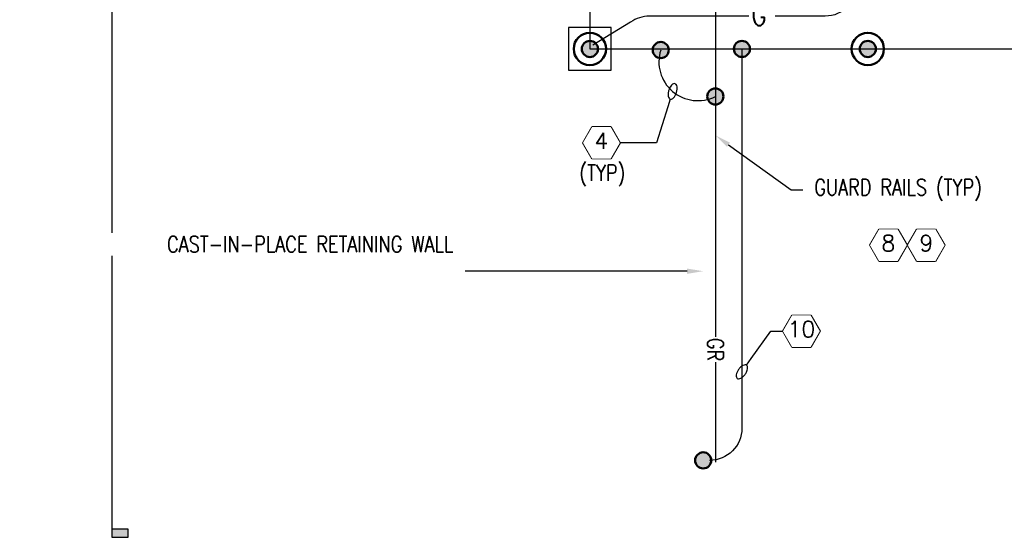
# Model space of a CAD drawing. Header units: inches. Extents: x -15873 to 18161, y -662 to 1950.
# Tile 2 of 18: x -459 to 271, y -662 to -278. Entities that reach past the tile are written whole.
import ezdxf
from ezdxf import colors
from ezdxf.entities.mleader import LeaderData, LeaderLine
from ezdxf.enums import TextEntityAlignment as Align
from ezdxf.math import Vec2, Vec3

# ---------------------------------------------------------------- set-up
doc = ezdxf.new("R2010")
doc.units = ezdxf.units.IN
doc.header["$MEASUREMENT"] = 0
doc.set_wipeout_variables(frame=1)
for name, color, linetype, lineweight in [('E-ANNO-KEYN', 2, 'Continuous', 25), ('E-ANNO-SYMB', 2, 'Continuous', 25), ('E-ANNO-TEXT', 2, 'Continuous', 25), ('E-GRND-CIRC', 4, 'Continuous', 50), ('G-ANNO-SYMB', 2, 'Continuous', 25), ('G-Bgrd-Std-Scrn', 8, 'Continuous', 35)]:
    doc.layers.add(name, color=color, linetype=linetype, lineweight=lineweight)
doc.styles.add('Annotative', font='romans.shx', dxfattribs={"width": 0.8, "height": 0.125})
doc.styles.get("Standard").update_dxf_attribs({"font": 'romans.shx', "width": 0.8})

# ---------------------------------------------------------------- blocks, each defined once
blk = doc.blocks.new('GNDROD')
h = blk.add_hatch(color=256)
edge = h.paths.add_edge_path()
edge.add_arc((0, 0), 0.0625, 0, 360)
for radius in [0.125, 0.0625]:
    blk.add_circle((0, 0), radius)
blk = doc.blocks.new('CONDDN')
h = blk.add_hatch(color=256)
edge = h.paths.add_edge_path()
edge.add_arc((0, 0), 0.0622, 0, 360)
blk.add_circle((0, 0), 0.0622)
blk = doc.blocks.new('_TagHexagon')
at = {"color": 0, "linetype": 'ByBlock', "transparency": 16777216}
blk.add_lwpolyline([(-0.1443, 0), (-0.0722, 0.125), (0.0722, 0.125), (0.1443, 0), (0.0722, -0.125), (-0.0722, -0.125)], close=True, dxfattribs=at)
at = {"transparency": 16777216}
blk.add_wipeout([(-0.071, 0.123), (0.071, 0.123), (0.1421, 0), (0.071, -0.123), (-0.071, -0.123), (-0.1421, 0)], dxfattribs=at)
at = {"color": 0, "transparency": 16777216, "style": 'Annotative'}
blk.add_attdef('TAGNUMBER', text='', height=0.125, dxfattribs=at).set_placement((0, -0.0469), align=Align.CENTER)
blk = doc.blocks.new('Loop_2')
at = {"color": 1}
blk.add_line((-0.5, 0), (-1, 0), dxfattribs=at)
blk.add_lwpolyline([(0, 0.249, 0.050817), (-0.202, 0.228, 0.064661), (-0.354, 0.176, 0.10407), (-0.47, 0.084, 0.175425), (-0.5, 0, 0.175425), (-0.47, -0.084, 0.10407), (-0.354, -0.176, 0.064661), (-0.202, -0.228, 0.050817), (0, -0.249, 0.050817), (0.202, -0.228, 0.064661), (0.354, -0.176, 0.10407), (0.47, -0.084, 0.175425), (0.5, 0, 0.175425), (0.47, 0.084, 0.10407), (0.354, 0.176, 0.064661), (0.202, 0.228, 0.050817)], format="xyb", close=True, dxfattribs=at)
blk = doc.blocks.new('_DetailCallout')
at = {"transparency": 16777216}
blk.add_line((0.3125, 0), (-0.3125, 0), dxfattribs=at)
blk.add_circle((0, 0), 0.3125, dxfattribs=at)
at = {"layer": 'E-ANNO-SYMB', "transparency": 16777216, "style": 'Annotative', "width": 0.8}
for tag, p in [('SHEETNUMBER', (0, -0.1562)), ('VIEWNUMBER', (0, 0.0208))]:
    blk.add_attdef(tag, text='', height=12, dxfattribs=at).set_placement(p, align=Align.CENTER)
blk = doc.blocks.new('*U13')
at = {"lineweight": -3}
blk.add_hatch(color=256, dxfattribs=at).paths.add_polyline_path([(13.6637, 0), (13.7262, 0), (13.7262, 0.125), (13.6637, 0.125)])
at = {"linetype": 'Continuous', "lineweight": -3}
blk.add_line((0.3125, 0), (13.7262, 0), dxfattribs=at)
at = {"lineweight": -3, "flags": 128}
blk.add_lwpolyline([(13.6637, 0), (13.7262, 0), (13.7262, 0.125), (13.6637, 0.125), (13.6637, 0)], close=True, dxfattribs=at)
at = {"linetype": 'Continuous', "lineweight": -3, "style": 'Annotative', "width": 0.8}
blk.add_attdef('X#', text='', height=0.125, dxfattribs=at).set_placement((0, 0.0469), align=Align.BOTTOM_CENTER)
blk.add_attdef('X-###', text='', height=0.125, dxfattribs=at).set_placement((0, -0.0469), align=Align.TOP_CENTER)

msp = doc.modelspace()

# ---------------------------------------------------------------- linework, layer by layer
at = {"layer": 'E-GRND-CIRC', "lineweight": -3}
for points in [[(-36, -300), (1218, -300), (1218, 300), (894, 300), (894, 228), (-36, 228)], [(-51.8515, -315.8515), (-20.1485, -315.8515), (-20.1485, -284.1485), (-51.8515, -284.1485)]]:
    msp.add_lwpolyline(points, close=True, dxfattribs=at)
msp.add_lwpolyline([(162.3148, -145.1502), (162.3148, -251.6658, -0.41421356), (138.3148, -275.6658), (8.1164, -275.6658, 0.15559273), (-5.778, -280.0968), (-33.7498, -297.0938)], format="xyb", dxfattribs=at)
at = {"layer": 'G-Bgrd-Std-Scrn', "lineweight": -3}
msp.add_line((57, 606), (57, -606.5466), dxfattribs=at)

# ---------------------------------------------------------------- block references
at = {"layer": 'E-GRND-CIRC', "lineweight": -3, "xscale": 96, "yscale": 96, "zscale": 96}
for name, p in [('GNDROD', (-36, -300)), ('GNDROD', (-36, -300)), ('CONDDN', (76.7016, -300))]:
    msp.add_blockref(name, p, dxfattribs=at)
at = {"layer": 'E-GRND-CIRC', "lineweight": -3, "yscale": 96, "zscale": 96, "rotation": 180}
for name, p, xscale in [('GNDROD', (170, -300), -96), ('CONDDN', (48, -605.1917), 96)]:
    msp.add_blockref(name, p, dxfattribs=dict(at, xscale=xscale))
at = {"layer": 'G-ANNO-SYMB', "lineweight": -3, "xscale": 96, "yscale": 96, "zscale": 96, "rotation": 270}
msp.add_blockref('*U13', (-390.2927, 655.4325), dxfattribs=at)

# ---------------------------------------------------------------- leaders
at = {"layer": 'E-ANNO-KEYN', "lineweight": -3}
ml = msp.add_multileader_block('Standard', dxfattribs=at)
ml.set_content('_TagHexagon', color=256, scale=96)
ml.set_attribute('TAGNUMBER', '10', width=0)
ml.set_leader_properties(color=1)
ml.set_arrow_properties(name='Loop_2')
ml.build(insert=Vec2(0, 0))
ml.multileader.update_dxf_attribs({"text_right_attachment_type": 6, "dogleg_length": 0.36, "arrow_head_size": 12, "scale": 96})
ctx = ml.context
ctx.base_point, ctx.scale, ctx.char_height, ctx.arrow_head_size, ctx.landing_gap_size, ctx.plane_origin = Vec3(106.9015, -509.3718), 96, 0.135, 12, 0.0675, Vec3(87.2398, -522.1781)
ctx.right_attachment = 6
notes = []
notes.append((ctx, [(1, (1, 1, 0), (98.0536, -509.3718), (1, 0), 8.8479, [(1, [(76.7016, -539.4933)], 0, [])])]))
ctx.block.insert = Vec3(120.7579, -509.3718)
for ctx, leaders in notes:
    for number, flags, end, landing, length, lines in leaders:
        leader = LeaderData()
        leader.index, (leader.has_last_leader_line, leader.has_dogleg_vector, leader.attachment_direction) = number, flags
        leader.last_leader_point, leader.dogleg_vector, leader.dogleg_length = Vec3(end), Vec3(landing), length
        for number, points, colour, breaks in lines:
            line = LeaderLine()
            line.index, line.vertices, line.color, line.breaks = number, Vec3.list(points), colors.encode_raw_color(colour), breaks
            leader.lines.append(line)
        ctx.leaders.append(leader)

# ---------------------------------------------------------------- next in the draw order: leaders
at = {"layer": 'G-Bgrd-Std-Scrn', "lineweight": -3}
ml = msp.add_multileader_mtext('Standard', dxfattribs=at)
ml.set_content('GR', color=256, style='Annotative')
ml.set_leader_properties(color=256)
ml.build(insert=Vec2(0, 0))
ml.multileader.update_dxf_attribs({"leader_type": 0, "text_right_attachment_type": 3, "dogleg_length": 0.36, "arrow_head_size": 12})
ctx = ml.context
ctx.base_point, ctx.char_height, ctx.arrow_head_size, ctx.landing_gap_size, ctx.plane_origin, ctx.plane_x_axis, ctx.plane_y_axis = Vec3(57.1023, -505.3018), 12, 12, 9, Vec3(55.8417, -634.4714), Vec3(0, -1), Vec3(1, 0)
ctx.right_attachment = 3
notes = []
notes.append((ctx, [(1, (1, 1, 0), (57.1023, -480.3738), (0, -1), 24.9281, [(1, [(4.0724, -451.6966)], 0, [])])]))
ctx.mtext.insert, ctx.mtext.text_direction, ctx.mtext.rotation, ctx.mtext.flow_direction = Vec3(63.1023, -514.3018), Vec3(0, -1), 4.71238898, 5
ctx.mtext.has_bg_fill, ctx.mtext.bg_color, ctx.mtext.bg_scale_factor, ctx.mtext.bg_transparency, ctx.mtext.use_window_bg_color = 1, -1073741824, 1.05, 0, 1
for ctx, leaders in notes:
    for number, flags, end, landing, length, lines in leaders:
        leader = LeaderData()
        leader.index, (leader.has_last_leader_line, leader.has_dogleg_vector, leader.attachment_direction) = number, flags
        leader.last_leader_point, leader.dogleg_vector, leader.dogleg_length = Vec3(end), Vec3(landing), length
        for number, points, colour, breaks in lines:
            line = LeaderLine()
            line.index, line.vertices, line.color, line.breaks = number, Vec3.list(points), colors.encode_raw_color(colour), breaks
            leader.lines.append(line)
        ctx.leaders.append(leader)

# ---------------------------------------------------------------- next in the draw order: linework, layer by layer
at = {"layer": 'E-GRND-CIRC', "lineweight": -3}
msp.add_lwpolyline([(76.7016, -300), (76.7016, -581.227, -0.41421356), (52.7016, -605.227)], format="xyb", dxfattribs=at)

# ---------------------------------------------------------------- next in the draw order: leaders
ml = msp.add_multileader_mtext('Standard', dxfattribs=at)
ml.set_content('G', color=(0, 178, 178), style='Annotative')
ml.set_leader_properties(color=1)
ml.build(insert=Vec2(0, 0))
ml.multileader.update_dxf_attribs({"leader_type": 0, "text_right_attachment_type": 3, "dogleg_length": 0.36, "arrow_head_size": 16, "scale": 128})
ctx = ml.context
ctx.base_point, ctx.scale, ctx.char_height, ctx.arrow_head_size, ctx.landing_gap_size, ctx.plane_origin = Vec3(71.5372, -274.5002), 128, 16, 16, 12, Vec3(192.3974, -275.7609)
ctx.right_attachment = 3
notes = []
notes.append((ctx, [(1, (1, 1, 0), (38.2998, -274.5002), (1, 0), 33.2374, [(1, [(9.6226, -327.5301)], 0, [])])]))
ctx.mtext.insert, ctx.mtext.flow_direction = Vec3(83.5372, -266.5002), 5
ctx.mtext.has_bg_fill, ctx.mtext.bg_color, ctx.mtext.bg_scale_factor, ctx.mtext.bg_transparency, ctx.mtext.use_window_bg_color = 1, -1073741824, 1.1, 0, 1
for ctx, leaders in notes:
    for number, flags, end, landing, length, lines in leaders:
        leader = LeaderData()
        leader.index, (leader.has_last_leader_line, leader.has_dogleg_vector, leader.attachment_direction) = number, flags
        leader.last_leader_point, leader.dogleg_vector, leader.dogleg_length = Vec3(end), Vec3(landing), length
        for number, points, colour, breaks in lines:
            line = LeaderLine()
            line.index, line.vertices, line.color, line.breaks = number, Vec3.list(points), colors.encode_raw_color(colour), breaks
            leader.lines.append(line)
        ctx.leaders.append(leader)

# ---------------------------------------------------------------- next in the draw order: linework, layer by layer
msp.add_arc((43.9689, -309.5636), 28.8015, 162.3028139, 296.9006243, dxfattribs=at)

# ---------------------------------------------------------------- next in the draw order: block references
at = {"layer": 'E-GRND-CIRC', "lineweight": -3, "xscale": 96, "yscale": 96, "zscale": 96}
for p in [(16.5304, -300.8083), (57, -335.2486)]:
    msp.add_blockref('CONDDN', p, dxfattribs=at)

# ---------------------------------------------------------------- next in the draw order: leaders
at = {"layer": 'E-ANNO-KEYN', "lineweight": -3}
ml = msp.add_multileader_block('Standard', dxfattribs=at)
ml.set_content('_TagHexagon', color=256, scale=96)
ml.set_attribute('TAGNUMBER', '1', width=0)
ml.set_leader_properties(color=1, linetype='ByLayer', lineweight=-1)
ml.build(insert=Vec2(0, 0))
ml.multileader.update_dxf_attribs({"text_right_attachment_type": 3, "dogleg_length": 0.36, "arrow_head_size": 12, "scale": 96})
ctx = ml.context
ctx.base_point, ctx.scale, ctx.char_height, ctx.arrow_head_size, ctx.landing_gap_size, ctx.plane_origin = Vec3(623.9051, -439.0034), 96, 0.135, 12, 0.0675, Vec3(622.8797, -441.2077)
ctx.right_attachment = 3
notes = []
notes.append((ctx, [(0, (0, 0, 0), (0, 0), (1, 0), 1, [])]))
ctx.block.insert = Vec3(642.3803, -439.0034)
ml = msp.add_multileader_block('Standard', dxfattribs=at)
ml.set_content('_TagHexagon', color=256, scale=96)
ml.set_attribute('TAGNUMBER', '4', width=0)
ml.set_leader_properties(color=1, linetype='ByLayer', lineweight=-1)
ml.set_arrow_properties(name='Loop_2')
ml.build(insert=Vec2(0, 0))
ml.multileader.update_dxf_attribs({"text_right_attachment_type": 3, "dogleg_length": 0.36, "arrow_head_size": 12, "scale": 96})
ctx = ml.context
ctx.base_point, ctx.scale, ctx.char_height, ctx.arrow_head_size, ctx.landing_gap_size, ctx.plane_origin = Vec3(-41.3135, -369.6382), 96, 0.135, 12, 0.0675, Vec3(-15.0963, -293.0614)
ctx.right_attachment = 3
notes.append((ctx, [(0, (1, 1, 0), (13.3381, -369.6382), (-1, 0), 26.9388, [(0, [(25.3027, -331.4976)], 0, [])])]))
ctx.block.insert = Vec3(-27.4571, -369.6382)
at = {"layer": 'E-ANNO-SYMB', "lineweight": -3}
ml = msp.add_multileader_block('Standard', dxfattribs=at)
ml.set_content('_DetailCallout', color=256, scale=96)
ml.set_attribute('VIEWNUMBER', 'C1', width=0)
ml.set_attribute('SHEETNUMBER', 'E-511', width=0)
ml.set_leader_properties(color=1, linetype='ByLayer', lineweight=-1)
ml.build(insert=Vec2(0, 0))
ml.multileader.update_dxf_attribs({"text_right_attachment_type": 6, "dogleg_length": 0.09, "arrow_head_size": 12, "scale": 96})
ctx = ml.context
ctx.base_point, ctx.scale, ctx.char_height, ctx.arrow_head_size, ctx.landing_gap_size, ctx.plane_origin = Vec3(340.1663, 39.8661), 96, 17.28, 12, 8.64, Vec3(512.4278, -63.4714)
ctx.right_attachment = 6
notes.append((ctx, [(0, (0, 0, 0), (0, 0), (1, 0), 1, [])]))
ctx.block.insert = Vec3(376.0063, 39.8661)
ml = msp.add_multileader_block('Standard', dxfattribs=at)
ml.set_content('_DetailCallout', color=256, scale=96)
ml.set_attribute('VIEWNUMBER', 'C1', width=0)
ml.set_attribute('SHEETNUMBER', 'E-511', width=0)
ml.set_leader_properties(color=1, linetype='ByLayer', lineweight=-1)
ml.build(insert=Vec2(0, 0))
ml.multileader.update_dxf_attribs({"text_right_attachment_type": 6, "dogleg_length": 0.09, "arrow_head_size": 12, "scale": 96})
ctx = ml.context
ctx.base_point, ctx.scale, ctx.char_height, ctx.arrow_head_size, ctx.landing_gap_size, ctx.plane_origin = Vec3(-337.6008, -12.5354), 96, 17.28, 12, 8.64, Vec3(-165.3394, -115.8729)
ctx.right_attachment = 6
notes.append((ctx, [(0, (0, 0, 0), (0, 0), (1, 0), 1, [])]))
ctx.block.insert = Vec3(-301.7608, -12.5354)
ml = msp.add_multileader_block('Standard', dxfattribs=at)
ml.set_content('_DetailCallout', color=256, scale=96)
ml.set_attribute('VIEWNUMBER', 'A2', width=0)
ml.set_attribute('SHEETNUMBER', 'E-513', width=0)
ml.set_leader_properties(color=1, linetype='ByLayer', lineweight=-1)
ml.build(insert=Vec2(0, 0))
ml.multileader.update_dxf_attribs({"text_right_attachment_type": 6, "dogleg_length": 0.09, "arrow_head_size": 12, "scale": 96})
ctx = ml.context
ctx.base_point, ctx.scale, ctx.char_height, ctx.arrow_head_size, ctx.landing_gap_size, ctx.plane_origin = Vec3(338.9308, -26.7827), 96, 17.28, 12, 8.64, Vec3(508.1923, -84.1744)
ctx.right_attachment = 6
notes.append((ctx, [(0, (0, 0, 0), (0, 0), (1, 0), 1, [])]))
ctx.block.insert = Vec3(374.7708, -26.7827)
for ctx, leaders in notes:
    for number, flags, end, landing, length, lines in leaders:
        leader = LeaderData()
        leader.index, (leader.has_last_leader_line, leader.has_dogleg_vector, leader.attachment_direction) = number, flags
        leader.last_leader_point, leader.dogleg_vector, leader.dogleg_length = Vec3(end), Vec3(landing), length
        for number, points, colour, breaks in lines:
            line = LeaderLine()
            line.index, line.vertices, line.color, line.breaks = number, Vec3.list(points), colors.encode_raw_color(colour), breaks
            leader.lines.append(line)
        ctx.leaders.append(leader)

# ---------------------------------------------------------------- next in the draw order: leaders
at = {"layer": 'E-ANNO-TEXT', "lineweight": -3}
ml = msp.add_multileader_mtext('Standard', dxfattribs=at)
ml.set_content('GUARD RAILS (TYP)', color=256, style='Annotative')
ml.set_leader_properties(color=1)
ml.build(insert=Vec2(0, 0))
ml.multileader.update_dxf_attribs({"text_right_attachment_type": 3, "dogleg_length": 0.269, "arrow_head_size": 12, "scale": 96})
ctx = ml.context
ctx.base_point, ctx.scale, ctx.char_height, ctx.arrow_head_size, ctx.landing_gap_size, ctx.plane_origin = Vec3(121.7346, -404.6337), 96, 12, 12, 8.64, Vec3(178.0468, -636.9166)
ctx.right_attachment = 3
notes = []
notes.append((ctx, [(0, (1, 1, 0), (113.1754, -404.6337), (1, 0), 8.5591, [(0, [(57, -364.0485)], 0, [])])]))
ctx.mtext.insert, ctx.mtext.width, ctx.mtext.flow_direction = Vec3(130.3746, -396.6337), 49.057828, 5
ctx.mtext.has_bg_fill, ctx.mtext.bg_color, ctx.mtext.bg_scale_factor, ctx.mtext.bg_transparency, ctx.mtext.use_window_bg_color = 1, -1073741824, 1.2, 0, 1
for ctx, leaders in notes:
    for number, flags, end, landing, length, lines in leaders:
        leader = LeaderData()
        leader.index, (leader.has_last_leader_line, leader.has_dogleg_vector, leader.attachment_direction) = number, flags
        leader.last_leader_point, leader.dogleg_vector, leader.dogleg_length = Vec3(end), Vec3(landing), length
        for number, points, colour, breaks in lines:
            line = LeaderLine()
            line.index, line.vertices, line.color, line.breaks = number, Vec3.list(points), colors.encode_raw_color(colour), breaks
            leader.lines.append(line)
        ctx.leaders.append(leader)

# ---------------------------------------------------------------- next in the draw order: leaders
at = {"layer": 'E-ANNO-KEYN', "lineweight": -3}
ml = msp.add_multileader_block('Standard', dxfattribs=at)
ml.set_content('_TagHexagon', color=256, scale=96)
ml.set_attribute('TAGNUMBER', '8', width=0)
ml.set_leader_properties(color=1)
ml.set_arrow_properties(name='Loop_2')
ml.build(insert=Vec2(0, 0))
ml.multileader.update_dxf_attribs({"text_right_attachment_type": 6, "dogleg_length": 0.36, "arrow_head_size": 12, "scale": 96})
ctx = ml.context
ctx.base_point, ctx.scale, ctx.char_height, ctx.arrow_head_size, ctx.landing_gap_size, ctx.plane_origin = Vec3(166.7767, -445.5718), 96, 0.135, 12, 0.0675, Vec3(167.0808, -447.7761)
ctx.right_attachment = 6
notes = []
notes.append((ctx, [(0, (0, 0, 0), (0, 0), (1, 0), 1, [])]))
ctx.block.insert = Vec3(185.2519, -445.5718)
ml = msp.add_multileader_block('Standard', dxfattribs=at)
ml.set_content('_TagHexagon', color=256, scale=96)
ml.set_attribute('TAGNUMBER', '9', width=0)
ml.set_leader_properties(color=1)
ml.set_arrow_properties(name='Loop_2')
ml.build(insert=Vec2(0, 0))
ml.multileader.update_dxf_attribs({"text_right_attachment_type": 6, "dogleg_length": 0.36, "arrow_head_size": 12, "scale": 96})
ctx = ml.context
ctx.base_point, ctx.scale, ctx.char_height, ctx.arrow_head_size, ctx.landing_gap_size, ctx.plane_origin = Vec3(194.8119, -445.5718), 96, 0.135, 12, 0.0675, Vec3(195.116, -447.7761)
ctx.right_attachment = 6
notes.append((ctx, [(0, (0, 0, 0), (0, 0), (1, 0), 1, [])]))
ctx.block.insert = Vec3(213.2871, -445.5718)
at = {"layer": 'E-ANNO-SYMB', "lineweight": -3}
ml = msp.add_multileader_block('Standard', dxfattribs=at)
ml.set_content('_DetailCallout', color=256, scale=96)
ml.set_attribute('VIEWNUMBER', 'A3', width=0)
ml.set_attribute('SHEETNUMBER', 'E-504', width=0)
ml.set_leader_properties(color=1, linetype='ByLayer', lineweight=-1)
ml.build(insert=Vec2(0, 0))
ml.multileader.update_dxf_attribs({"text_right_attachment_type": 6, "dogleg_length": 0.09, "arrow_head_size": 12, "scale": 96})
ctx = ml.context
ctx.base_point, ctx.scale, ctx.char_height, ctx.arrow_head_size, ctx.landing_gap_size, ctx.plane_origin = Vec3(-341.6578, -86.0515), 96, 17.28, 12, 8.64, Vec3(-169.3963, -189.3891)
ctx.right_attachment = 6
notes.append((ctx, [(0, (0, 0, 0), (0, 0), (1, 0), 1, [])]))
ctx.block.insert = Vec3(-305.8178, -86.0515)
at = {"layer": 'E-ANNO-TEXT', "lineweight": -3}
ml = msp.add_multileader_mtext('Standard', dxfattribs=at)
ml.set_content('(TYP)', color=256, style='Annotative')
ml.set_leader_properties(color=1)
ml.build(insert=Vec2(0, 0))
ml.multileader.update_dxf_attribs({"leader_type": 0, "text_right_attachment_type": 3, "dogleg_length": 0.36, "arrow_head_size": 12, "scale": 96})
ctx = ml.context
ctx.base_point, ctx.scale, ctx.char_height, ctx.arrow_head_size, ctx.landing_gap_size, ctx.plane_origin = Vec3(-52.9426, -393.854), 96, 12, 12, 9, Vec3(-23.5681, -421.2447)
ctx.right_attachment, ctx.text_align_type = 3, 2
notes.append((ctx, [(0, (1, 1, 0), (36.3528, -396.1397), (-1, 0), 37.0097, [(0, [(106.5878, -445.4961)], 0, [])])]))
ctx.mtext.insert, ctx.mtext.alignment, ctx.mtext.flow_direction = Vec3(-9.6569, -385.854), 3, 5
for ctx, leaders in notes:
    for number, flags, end, landing, length, lines in leaders:
        leader = LeaderData()
        leader.index, (leader.has_last_leader_line, leader.has_dogleg_vector, leader.attachment_direction) = number, flags
        leader.last_leader_point, leader.dogleg_vector, leader.dogleg_length = Vec3(end), Vec3(landing), length
        for number, points, colour, breaks in lines:
            line = LeaderLine()
            line.index, line.vertices, line.color, line.breaks = number, Vec3.list(points), colors.encode_raw_color(colour), breaks
            leader.lines.append(line)
        ctx.leaders.append(leader)

# ---------------------------------------------------------------- next in the draw order: leaders
ml = msp.add_multileader_mtext('Standard', dxfattribs=at)
ml.set_content('CAST-IN-PLACE RETAINING WALL', color=256, style='Annotative')
ml.set_leader_properties(color=1)
ml.build(insert=Vec2(0, 0))
ml.multileader.update_dxf_attribs({"text_right_attachment_type": 3, "dogleg_length": 0.269, "arrow_head_size": 12, "scale": 96})
ctx = ml.context
ctx.base_point, ctx.scale, ctx.char_height, ctx.arrow_head_size, ctx.landing_gap_size, ctx.plane_origin = Vec3(-259.1369, -444.8743), 96, 12, 12, 8.64, Vec3(-345.2805, -652.9213)
ctx.right_attachment, ctx.text_align_type = 3, 2
notes = []
notes.append((ctx, [(1, (1, 1, 0), (-109.9847, -464.8743), (-1, 0), 18.5008, [(0, [(48, -464.8743)], 0, [])])]))
ctx.mtext.insert, ctx.mtext.width, ctx.mtext.alignment, ctx.mtext.flow_direction = Vec3(-137.1255, -438.8743), 131.964285, 3, 5
ctx.mtext.has_bg_fill, ctx.mtext.bg_color, ctx.mtext.bg_scale_factor, ctx.mtext.bg_transparency, ctx.mtext.use_window_bg_color = 1, -1073741824, 1.2, 0, 1
for ctx, leaders in notes:
    for number, flags, end, landing, length, lines in leaders:
        leader = LeaderData()
        leader.index, (leader.has_last_leader_line, leader.has_dogleg_vector, leader.attachment_direction) = number, flags
        leader.last_leader_point, leader.dogleg_vector, leader.dogleg_length = Vec3(end), Vec3(landing), length
        for number, points, colour, breaks in lines:
            line = LeaderLine()
            line.index, line.vertices, line.color, line.breaks = number, Vec3.list(points), colors.encode_raw_color(colour), breaks
            leader.lines.append(line)
        ctx.leaders.append(leader)

# ---------------------------------------------------------------- next in the draw order: leaders
at = {"layer": 'E-ANNO-SYMB', "lineweight": -3}
ml = msp.add_multileader_block('Standard', dxfattribs=at)
ml.set_content('_DetailCallout', color=256, scale=96)
ml.set_attribute('VIEWNUMBER', 'C1', width=0)
ml.set_attribute('SHEETNUMBER', 'E-508', width=0)
ml.set_leader_properties(color=1, linetype='ByLayer', lineweight=-1)
ml.build(insert=Vec2(0, 0))
ml.multileader.update_dxf_attribs({"text_right_attachment_type": 6, "dogleg_length": 0.09, "arrow_head_size": 12, "scale": 96})
ctx = ml.context
ctx.base_point, ctx.scale, ctx.char_height, ctx.arrow_head_size, ctx.landing_gap_size, ctx.plane_origin = Vec3(-289.37, -233.9872), 96, 17.28, 12, 8.64, Vec3(-117.1086, -337.3248)
ctx.right_attachment = 6
notes = []
notes.append((ctx, [(0, (0, 0, 0), (0, 0), (1, 0), 1, [])]))
ctx.block.insert = Vec3(-253.53, -233.9872)
for ctx, leaders in notes:
    for number, flags, end, landing, length, lines in leaders:
        leader = LeaderData()
        leader.index, (leader.has_last_leader_line, leader.has_dogleg_vector, leader.attachment_direction) = number, flags
        leader.last_leader_point, leader.dogleg_vector, leader.dogleg_length = Vec3(end), Vec3(landing), length
        for number, points, colour, breaks in lines:
            line = LeaderLine()
            line.index, line.vertices, line.color, line.breaks = number, Vec3.list(points), colors.encode_raw_color(colour), breaks
            leader.lines.append(line)
        ctx.leaders.append(leader)

doc.saveas('drawing.dxf')
